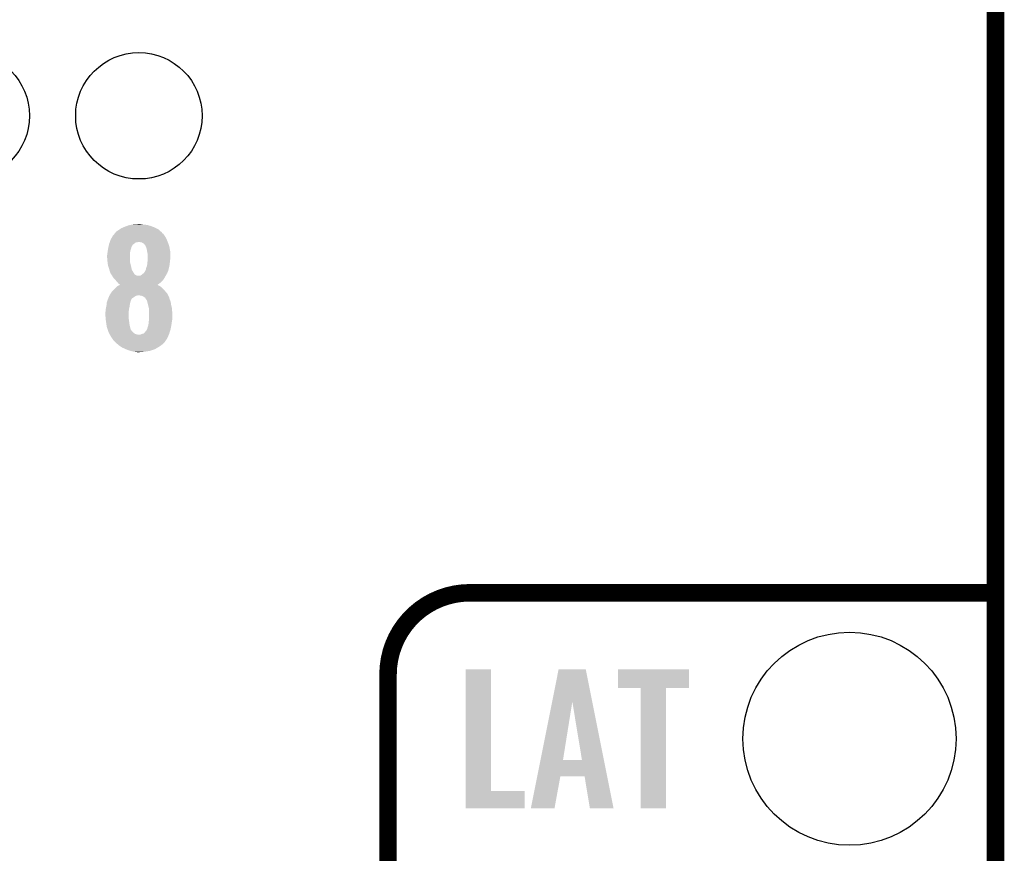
# Model space of a CAD drawing. Extents: x -1.3 to 24.2, y -3.9 to 53.4.
# Tile 27 of 43: x 15.6 to 24.2, y 16.8 to 24. Entities that reach past the tile are written whole.
import ezdxf

# ---------------------------------------------------------------- set-up
doc = ezdxf.new("R2010")
doc.units = 0
doc.layers.get('0').update_dxf_attribs({"linetype": 'CONTINUOUS'})
for name, color, linetype in [('DAC_22_CLICK_V100A_GKO', 5, 'CONTINUOUS'), ('DAC_22_CLICK_V100A_GTO', 14, 'CONTINUOUS'), ('DAC_22_CLICK_V100A_GTS', 12, 'CONTINUOUS')]:
    doc.layers.add(name, color=color, linetype=linetype)

# ---------------------------------------------------------------- blocks, each defined once
blk = doc.blocks.new('ROUND_34')
blk.add_circle((0, 0), 0.9271)
blk = doc.blocks.new('ROUND_36')
blk.add_circle((0, 0), 0.5499)

msp = doc.modelspace()

# ---------------------------------------------------------------- linework, layer by layer
at = {"layer": 'DAC_22_CLICK_V100A_GKO', "const_width": 0.1524}
msp.add_lwpolyline([(24.13, -1.27), (24.13, 51.054)], dxfattribs=at)
at = {"layer": 'DAC_22_CLICK_V100A_GTO', "const_width": 0.1524}
msp.add_lwpolyline([(19.558, 19.05, 0.4142136), (18.8468, 18.3388)], format="xyb", dxfattribs=at)
for points in [[(19.558, 19.05), (24.13, 19.05)], [(18.8468, -0.5588), (18.8468, 18.3388)]]:
    msp.add_lwpolyline(points, dxfattribs=at)
at = {"layer": 'DAC_22_CLICK_V100A_GTO'}
for points in [[(16.466394, 22.171658), (16.472744, 22.17928), (16.893542, 22.171658), (16.883384, 22.17928)], [(16.472744, 22.17928), (16.476974, 22.184356), (16.883384, 22.17928), (16.880842, 22.184356)], [(16.476974, 22.184356), (16.476982, 22.184364), (16.880842, 22.184356), (16.880834, 22.184364)], [(16.476982, 22.184364), (16.479524, 22.18944), (16.880834, 22.184364), (16.87525, 22.18944)], [(16.479524, 22.18944), (16.48968, 22.19706), (16.87525, 22.18944), (16.866868, 22.19706)], [(16.48968, 22.19706), (16.508726, 22.209758), (16.866868, 22.19706), (16.8529, 22.209758)], [(16.508726, 22.209758), (16.52778, 22.22246), (16.8529, 22.209758), (16.829316, 22.22246)], [(16.52778, 22.22246), (16.539972, 22.22754), (16.829316, 22.22246), (16.819882, 22.22754)], [(16.539972, 22.22754), (16.55826, 22.23516), (16.819882, 22.22754), (16.800072, 22.23516)], [(16.55826, 22.23516), (16.571474, 22.240242), (16.800072, 22.23516), (16.78686, 22.240242)], [(16.571474, 22.240242), (16.591282, 22.24786), (16.78686, 22.240242), (16.7621, 22.24786)], [(16.591282, 22.24786), (16.605674, 22.2504), (16.7621, 22.24786), (16.753842, 22.2504)], [(16.605674, 22.2504), (16.620066, 22.25294), (16.753842, 22.2504), (16.7259, 22.25294)], [(16.620066, 22.25294), (16.63446, 22.25548), (16.7259, 22.25294), (16.703042, 22.25548)], [(16.63446, 22.25548), (16.680178, 22.25802), (16.703042, 22.25548), (16.692882, 22.25802)], [(16.421102, 22.0853), (16.424728, 22.09546), (16.636152, 22.0853), (16.6497, 22.09546)], [(16.424728, 22.09546), (16.426542, 22.10054), (16.6497, 22.09546), (16.657324, 22.10054)], [(16.426542, 22.10054), (16.426544, 22.100542), (16.657324, 22.10054), (16.667482, 22.100542)], [(16.426544, 22.100542), (16.42745, 22.10308), (16.667482, 22.100542), (16.675104, 22.10308)], [(16.42745, 22.10308), (16.4338, 22.120862), (16.930582, 22.10308), (16.923174, 22.120862)], [(16.4338, 22.120862), (16.43927, 22.13102), (16.923174, 22.120862), (16.91894, 22.13102)], [(16.43927, 22.13102), (16.45158, 22.153878), (16.91894, 22.13102), (16.906244, 22.153878)], [(16.45158, 22.15388), (16.466394, 22.171658), (16.906242, 22.15388), (16.893542, 22.171658)], [(16.45158, 22.153878), (16.45158, 22.15388), (16.906244, 22.153878), (16.906242, 22.15388)], [(16.69288, 22.10054), (16.680178, 22.10308), (16.93164, 22.10054), (16.930582, 22.10308)], [(16.705582, 22.098), (16.69288, 22.10054), (16.932548, 22.098), (16.93164, 22.10054)], [(16.72336, 22.087836), (16.705582, 22.098), (16.936178, 22.087836), (16.932548, 22.098)], [(16.40586, 21.99894), (16.407552, 22.01418), (16.601802, 21.99894), (16.60398, 22.01418)], [(16.407552, 22.01418), (16.4084, 22.0218), (16.60398, 22.01418), (16.60525, 22.0218)], [(16.4084, 22.0218), (16.409784, 22.029422), (16.60525, 22.0218), (16.606522, 22.029422)], [(16.409784, 22.029422), (16.41348, 22.04974), (16.606522, 22.029422), (16.61329, 22.04974)], [(16.41348, 22.04974), (16.414024, 22.05228), (16.61329, 22.04974), (16.614138, 22.05228)], [(16.414024, 22.05228), (16.416202, 22.062442), (16.614138, 22.05228), (16.616684, 22.062442)], [(16.416202, 22.062442), (16.416746, 22.064986), (16.616684, 22.062442), (16.61922, 22.064986)], [(16.416746, 22.064986), (16.41729, 22.067524), (16.61922, 22.064986), (16.619224, 22.067524)], [(16.41729, 22.067524), (16.420012, 22.080222), (16.619224, 22.067524), (16.629382, 22.080222)], [(16.420012, 22.080222), (16.421102, 22.0853), (16.629382, 22.080222), (16.636152, 22.0853)], [(16.73352, 22.07514), (16.72336, 22.087836), (16.940712, 22.07514), (16.936178, 22.087836)], [(16.7386, 22.070054), (16.73352, 22.07514), (16.942528, 22.070054), (16.940712, 22.07514)], [(16.738602, 22.067516), (16.7386, 22.070054), (16.943434, 22.067516), (16.942528, 22.070054)], [(16.739618, 22.064978), (16.738602, 22.067516), (16.94434, 22.064978), (16.943434, 22.067516)], [(16.743682, 22.05482), (16.739618, 22.064978), (16.946246, 22.05482), (16.94434, 22.064978)], [(16.74876, 22.037042), (16.743682, 22.05482), (16.94958, 22.037042), (16.946246, 22.05482)], [(16.75107, 22.02434), (16.74876, 22.037042), (16.95196, 22.02434), (16.94958, 22.037042)], [(16.75384, 22.0091), (16.75107, 22.02434), (16.952808, 22.0091), (16.95196, 22.02434)], [(16.75638, 21.996398), (16.75384, 22.0091), (16.953514, 21.996398), (16.952808, 22.0091)], [(16.40332, 21.986242), (16.40535, 21.9964), (16.60144, 21.986242), (16.60144, 21.9964)], [(16.40332, 21.973538), (16.40332, 21.986242), (16.60144, 21.973538), (16.60144, 21.986242)], [(16.40438, 21.960842), (16.40332, 21.973538), (16.60144, 21.960842), (16.60144, 21.973538)], [(16.405438, 21.948142), (16.40438, 21.960842), (16.60398, 21.948142), (16.60144, 21.960842)], [(16.40535, 21.9964), (16.40586, 21.99894), (16.60144, 21.9964), (16.601802, 21.99894)], [(16.40586, 21.94306), (16.405438, 21.948142), (16.60398, 21.94306), (16.60398, 21.948142)], [(16.407708, 21.922742), (16.40586, 21.94306), (16.60398, 21.922742), (16.60398, 21.94306)], [(16.4084, 21.91512), (16.407708, 21.922742), (16.605886, 21.91512), (16.60398, 21.922742)], [(16.75384, 21.9202), (16.75638, 21.9456), (16.948854, 21.9202), (16.951676, 21.9456)], [(16.75638, 21.978622), (16.75638, 21.996398), (16.9545, 21.978622), (16.953514, 21.996398)], [(16.75638, 21.963378), (16.75638, 21.978622), (16.9545, 21.963378), (16.9545, 21.978622)], [(16.75638, 21.948142), (16.75638, 21.963378), (16.95196, 21.948142), (16.9545, 21.963378)], [(16.75638, 21.9456), (16.75638, 21.948142), (16.951676, 21.9456), (16.95196, 21.948142)], [(16.412974, 21.89226), (16.4084, 21.91512), (16.6116, 21.89226), (16.605886, 21.91512)], [(16.41348, 21.889722), (16.412974, 21.89226), (16.612186, 21.889722), (16.6116, 21.89226)], [(16.421098, 21.869402), (16.41348, 21.889722), (16.616874, 21.869402), (16.612186, 21.889722)], [(16.42364, 21.859242), (16.421098, 21.869402), (16.619218, 21.859242), (16.616874, 21.869402)], [(16.42618, 21.849082), (16.42364, 21.859242), (16.625314, 21.849082), (16.619218, 21.859242)], [(16.43126, 21.83638), (16.42618, 21.849082), (16.632936, 21.83638), (16.625314, 21.849082)], [(16.4338, 21.828764), (16.43126, 21.83638), (16.637506, 21.828764), (16.632936, 21.83638)], [(16.71828, 21.82876), (16.725898, 21.83638), (16.925146, 21.82876), (16.928534, 21.83638)], [(16.725898, 21.83638), (16.733518, 21.84654), (16.928534, 21.83638), (16.93305, 21.84654)], [(16.733518, 21.84654), (16.734786, 21.849078), (16.93305, 21.84654), (16.93418, 21.849078)], [(16.734786, 21.849078), (16.741138, 21.861778), (16.93418, 21.849078), (16.937642, 21.861778)], [(16.741138, 21.861778), (16.74368, 21.877018), (16.937642, 21.861778), (16.941798, 21.877018)], [(16.74368, 21.87702), (16.751298, 21.897336), (16.9418, 21.87702), (16.945862, 21.897336)], [(16.74368, 21.877018), (16.74368, 21.87702), (16.941798, 21.877018), (16.9418, 21.87702)], [(16.751298, 21.897336), (16.751862, 21.902422), (16.945862, 21.897336), (16.94688, 21.902422)], [(16.751862, 21.902422), (16.75384, 21.9202), (16.94688, 21.902422), (16.948854, 21.9202)], [(16.436338, 21.826222), (16.4338, 21.828764), (16.63903, 21.826222), (16.637506, 21.828764)], [(16.439512, 21.821144), (16.436338, 21.826222), (16.642076, 21.821144), (16.63903, 21.826222)], [(16.444278, 21.81352), (16.439512, 21.821144), (16.654778, 21.81352), (16.642076, 21.821144)], [(16.447452, 21.808442), (16.444278, 21.81352), (16.667476, 21.808442), (16.654778, 21.81352)], [(16.447454, 21.80844), (16.447452, 21.808442), (16.692876, 21.80844), (16.667476, 21.808442)], [(16.449042, 21.805898), (16.447454, 21.80844), (16.91132, 21.805898), (16.913224, 21.80844)], [(16.458568, 21.790658), (16.449042, 21.805898), (16.903698, 21.790658), (16.91132, 21.805898)], [(16.46174, 21.785582), (16.458568, 21.790658), (16.900314, 21.785582), (16.903698, 21.790658)], [(16.471904, 21.775418), (16.46174, 21.785582), (16.89354, 21.775418), (16.900314, 21.785582)], [(16.476982, 21.770338), (16.471904, 21.775418), (16.889184, 21.770338), (16.89354, 21.775418)], [(16.487566, 21.757638), (16.476982, 21.770338), (16.878298, 21.757638), (16.889184, 21.770338)], [(16.48968, 21.7551), (16.487566, 21.757638), (16.875252, 21.7551), (16.878298, 21.757638)], [(16.499838, 21.74494), (16.48968, 21.7551), (16.86306, 21.74494), (16.875252, 21.7551)], [(16.692876, 21.80844), (16.703036, 21.816058), (16.913224, 21.80844), (16.918938, 21.816058)], [(16.703036, 21.816058), (16.70304, 21.81606), (16.918938, 21.816058), (16.918938, 21.81606)], [(16.70304, 21.81606), (16.712178, 21.823676), (16.918938, 21.81606), (16.92148, 21.823676)], [(16.712178, 21.823676), (16.715232, 21.82622), (16.92148, 21.823676), (16.924018, 21.82622)], [(16.715232, 21.82622), (16.71828, 21.82876), (16.924018, 21.82622), (16.925146, 21.82876)], [(16.433798, 21.6535), (16.443962, 21.668742), (16.92656, 21.6535), (16.913496, 21.668742)], [(16.443962, 21.668742), (16.4465, 21.67128), (16.913496, 21.668742), (16.91132, 21.67128)], [(16.4465, 21.67128), (16.46682, 21.6916), (16.91132, 21.67128), (16.89354, 21.6916)], [(16.46682, 21.6916), (16.479522, 21.704302), (16.89354, 21.6916), (16.880838, 21.704302)], [(16.479522, 21.704302), (16.49222, 21.717), (16.880838, 21.704302), (16.865598, 21.717)], [(16.49222, 21.717), (16.492222, 21.717002), (16.865598, 21.717), (16.865596, 21.717002)], [(16.492222, 21.717002), (16.510482, 21.727158), (16.865596, 21.717002), (16.845284, 21.727158)], [(16.507458, 21.734784), (16.499838, 21.74494), (16.849546, 21.734784), (16.86306, 21.74494)], [(16.515064, 21.732244), (16.507458, 21.734784), (16.846166, 21.732244), (16.849546, 21.734784)], [(16.510482, 21.727158), (16.515022, 21.729682), (16.845284, 21.727158), (16.842758, 21.729682)], [(16.515022, 21.729682), (16.51508, 21.729714), (16.842758, 21.729682), (16.8428, 21.729714)], [(16.51508, 21.729714), (16.515064, 21.732244), (16.8428, 21.729714), (16.846166, 21.732244)], [(16.400782, 21.577302), (16.402628, 21.582382), (16.605504, 21.577302), (16.606522, 21.582382)], [(16.402628, 21.582382), (16.404476, 21.587464), (16.606522, 21.582382), (16.60906, 21.587464)], [(16.404476, 21.587464), (16.4054, 21.590004), (16.60906, 21.587464), (16.609062, 21.590004)], [(16.4054, 21.590004), (16.41094, 21.60524), (16.609062, 21.590004), (16.615594, 21.60524)], [(16.41094, 21.60524), (16.411956, 21.607782), (16.615594, 21.60524), (16.616684, 21.607782)], [(16.411956, 21.607782), (16.416022, 21.617942), (16.616684, 21.607782), (16.629382, 21.617942)], [(16.416022, 21.617942), (16.41907, 21.62556), (16.629382, 21.617942), (16.64208, 21.62556)], [(16.41907, 21.62556), (16.421104, 21.63064), (16.64208, 21.62556), (16.648852, 21.63064)], [(16.421104, 21.63064), (16.423638, 21.633182), (16.648852, 21.63064), (16.652242, 21.633182)], [(16.423638, 21.633182), (16.42364, 21.633184), (16.652242, 21.633182), (16.65225, 21.633184)], [(16.42364, 21.633184), (16.424486, 21.635722), (16.65225, 21.633184), (16.66494, 21.635722)], [(16.424486, 21.635722), (16.425332, 21.63826), (16.66494, 21.635722), (16.672564, 21.63826)], [(16.425332, 21.63826), (16.42618, 21.640802), (16.934182, 21.63826), (16.93291, 21.640802)], [(16.42618, 21.640802), (16.433794, 21.653496), (16.93291, 21.640802), (16.926562, 21.653496)], [(16.433794, 21.653496), (16.433798, 21.6535), (16.926562, 21.653496), (16.92656, 21.6535)], [(16.697962, 21.635718), (16.680178, 21.63826), (16.935454, 21.635718), (16.934182, 21.63826)], [(16.713202, 21.63064), (16.697962, 21.635718), (16.937992, 21.63064), (16.935454, 21.635718)], [(16.717436, 21.6281), (16.713202, 21.63064), (16.939262, 21.6281), (16.937992, 21.63064)], [(16.721678, 21.625554), (16.717436, 21.6281), (16.941802, 21.625554), (16.939262, 21.6281)], [(16.7259, 21.62302), (16.721678, 21.625554), (16.942436, 21.62302), (16.941802, 21.625554)], [(16.736052, 21.615402), (16.7259, 21.62302), (16.94434, 21.615402), (16.942436, 21.62302)], [(16.736062, 21.615394), (16.736052, 21.615402), (16.944344, 21.615394), (16.94434, 21.615402)], [(16.741142, 21.605238), (16.736062, 21.615394), (16.947728, 21.605238), (16.944344, 21.615394)], [(16.744526, 21.600162), (16.741142, 21.605238), (16.94942, 21.600162), (16.947728, 21.605238)], [(16.746222, 21.597618), (16.744526, 21.600162), (16.95051, 21.597618), (16.94942, 21.600162)], [(16.7513, 21.592534), (16.746222, 21.597618), (16.95269, 21.592534), (16.95051, 21.597618)], [(16.7513, 21.589998), (16.7513, 21.592534), (16.953776, 21.589998), (16.95269, 21.592534)], [(16.753206, 21.582376), (16.7513, 21.589998), (16.95704, 21.582376), (16.953776, 21.589998)], [(16.759556, 21.556978), (16.753206, 21.582376), (16.95958, 21.556978), (16.95704, 21.582376)], [(16.38808, 21.48586), (16.389168, 21.49348), (16.59128, 21.48586), (16.59128, 21.49348)], [(16.389168, 21.49348), (16.39062, 21.50364), (16.59128, 21.49348), (16.592408, 21.50364)], [(16.39062, 21.50364), (16.39203, 21.51634), (16.592408, 21.50364), (16.59382, 21.51634)], [(16.39203, 21.51634), (16.39316, 21.5265), (16.59382, 21.51634), (16.596076, 21.5265)], [(16.39316, 21.5265), (16.39598, 21.5392), (16.596076, 21.5265), (16.5989, 21.5392)], [(16.39598, 21.5392), (16.39824, 21.549362), (16.5989, 21.5392), (16.60035, 21.549362)], [(16.39824, 21.549362), (16.398932, 21.556978), (16.60035, 21.549362), (16.60144, 21.556978)], [(16.398932, 21.556978), (16.400782, 21.577302), (16.60144, 21.556978), (16.605504, 21.577302)], [(16.76654, 21.529038), (16.759556, 21.556978), (16.9672, 21.529038), (16.95958, 21.556978)], [(16.76654, 21.50872), (16.76654, 21.529038), (16.968764, 21.50872), (16.9672, 21.529038)], [(16.768354, 21.496022), (16.76654, 21.50872), (16.96974, 21.496022), (16.968764, 21.50872)], [(16.76908, 21.490938), (16.768354, 21.496022), (16.96974, 21.490938), (16.96974, 21.496022)], [(16.38808, 21.470618), (16.38808, 21.48586), (16.59128, 21.470618), (16.59128, 21.48586)], [(16.391082, 21.437602), (16.38808, 21.470618), (16.59128, 21.437602), (16.59128, 21.470618)], [(16.39316, 21.41474), (16.391082, 21.437602), (16.594546, 21.41474), (16.59128, 21.437602)], [(16.395066, 21.40204), (16.39316, 21.41474), (16.59636, 21.40204), (16.594546, 21.41474)], [(16.764, 21.39188), (16.765974, 21.40966), (16.964464, 21.39188), (16.9672, 21.40966)], [(16.765974, 21.40966), (16.767668, 21.424898), (16.9672, 21.40966), (16.96974, 21.424898)], [(16.767668, 21.424898), (16.76908, 21.4376), (16.96974, 21.424898), (16.96974, 21.4376)], [(16.76908, 21.4376), (16.76908, 21.490938), (16.96974, 21.4376), (16.96974, 21.490938)], [(16.398114, 21.381722), (16.395066, 21.40204), (16.5989, 21.381722), (16.59636, 21.40204)], [(16.40078, 21.363942), (16.398114, 21.381722), (16.603346, 21.363942), (16.5989, 21.381722)], [(16.4084, 21.341086), (16.40078, 21.363942), (16.609058, 21.341086), (16.603346, 21.363942)], [(16.410094, 21.336002), (16.4084, 21.341086), (16.614136, 21.336002), (16.609058, 21.341086)], [(16.412634, 21.328384), (16.410094, 21.336002), (16.61668, 21.328384), (16.614136, 21.336002)], [(16.41602, 21.318222), (16.412634, 21.328384), (16.62684, 21.318222), (16.61668, 21.328384)], [(16.73098, 21.31568), (16.749264, 21.338538), (16.947356, 21.31568), (16.9545, 21.338538)], [(16.749264, 21.338538), (16.751296, 21.341076), (16.9545, 21.338538), (16.955006, 21.341076)], [(16.751296, 21.341076), (16.7513, 21.343616), (16.955006, 21.341076), (16.955514, 21.343616)], [(16.7513, 21.343616), (16.75384, 21.351242), (16.955514, 21.343616), (16.95704, 21.351242)], [(16.75384, 21.351242), (16.756382, 21.3614), (16.95704, 21.351242), (16.959072, 21.3614)], [(16.756382, 21.3614), (16.761458, 21.376638), (16.959072, 21.3614), (16.962118, 21.376638)], [(16.761458, 21.37664), (16.764, 21.39188), (16.96212, 21.37664), (16.964464, 21.39188)], [(16.761458, 21.376638), (16.761458, 21.37664), (16.962118, 21.376638), (16.96212, 21.37664)], [(16.420084, 21.310602), (16.41602, 21.318222), (16.634458, 21.310602), (16.62684, 21.318222)], [(16.42415, 21.30298), (16.420084, 21.310602), (16.647158, 21.30298), (16.634458, 21.310602)], [(16.426858, 21.297902), (16.42415, 21.30298), (16.662398, 21.297902), (16.647158, 21.30298)], [(16.428214, 21.29536), (16.426858, 21.297902), (16.68018, 21.29536), (16.662398, 21.297902)], [(16.436342, 21.280118), (16.428214, 21.29536), (16.9335, 21.280118), (16.940614, 21.29536)], [(16.44989, 21.259798), (16.436342, 21.280118), (16.924018, 21.259798), (16.9335, 21.280118)], [(16.45666, 21.24964), (16.44989, 21.259798), (16.916984, 21.24964), (16.924018, 21.259798)], [(16.479522, 21.226778), (16.45666, 21.24964), (16.901158, 21.226778), (16.916984, 21.24964)], [(16.690336, 21.29536), (16.697958, 21.2979), (16.940614, 21.29536), (16.9418, 21.2979)], [(16.697958, 21.2979), (16.708118, 21.302978), (16.9418, 21.2979), (16.943386, 21.302978)], [(16.708118, 21.302978), (16.720816, 21.305518), (16.943386, 21.302978), (16.94418, 21.305518)], [(16.720816, 21.305518), (16.73098, 21.31568), (16.94418, 21.305518), (16.947356, 21.31568)], [(16.48206, 21.22424), (16.479522, 21.226778), (16.89862, 21.22424), (16.901158, 21.226778)], [(16.49335, 21.21408), (16.48206, 21.22424), (16.88846, 21.21408), (16.89862, 21.22424)], [(16.507458, 21.201382), (16.49335, 21.21408), (16.870682, 21.201382), (16.88846, 21.21408)], [(16.507462, 21.20138), (16.507458, 21.201382), (16.87068, 21.20138), (16.870682, 21.201382)], [(16.531412, 21.18614), (16.507462, 21.20138), (16.847822, 21.18614), (16.87068, 21.20138)], [(16.5354, 21.183602), (16.531412, 21.18614), (16.84347, 21.183602), (16.847822, 21.18614)], [(16.56334, 21.1709), (16.5354, 21.183602), (16.821694, 21.1709), (16.84347, 21.183602)], [(16.56969, 21.16836), (16.56334, 21.1709), (16.81734, 21.16836), (16.821694, 21.1709)], [(16.58874, 21.160738), (16.56969, 21.16836), (16.794474, 21.160738), (16.81734, 21.16836)], [(16.605674, 21.15566), (16.58874, 21.160738), (16.77924, 21.15566), (16.794474, 21.160738)], [(16.614142, 21.15312), (16.605674, 21.15566), (16.764, 21.15312), (16.77924, 21.15566)], [(16.63446, 21.14804), (16.614142, 21.15312), (16.733522, 21.14804), (16.764, 21.15312)], [(16.65478, 21.1455), (16.63446, 21.14804), (16.706852, 21.1455), (16.733522, 21.14804)], [(16.667478, 21.14296), (16.65478, 21.1455), (16.680182, 21.14296), (16.706852, 21.1455)], [(19.522442, 17.32534), (19.52246, 18.384498), (19.743442, 17.32534), (19.74342, 18.384498)], [(19.52246, 18.384498), (19.522462, 18.38452), (19.74342, 18.384498), (19.522462, 18.38452)], [(20.273876, 18.102448), (20.330174, 18.384502), (20.622672, 18.102448), (20.566384, 18.384502)], [(20.330174, 18.384502), (20.330178, 18.38452), (20.566384, 18.384502), (20.330178, 18.38452)], [(20.84578, 18.221982), (20.8458, 18.384498), (21.462978, 18.221982), (21.463, 18.384498)], [(20.8458, 18.384498), (20.845802, 18.38452), (21.463, 18.384498), (20.845802, 18.38452)], [(21.043878, 18.22196), (20.84578, 18.221982), (21.462978, 18.22196), (21.462978, 18.221982)], [(21.04388, 18.221938), (21.043878, 18.22196), (21.26488, 18.221938), (21.462978, 18.22196)], [(21.0439, 17.175502), (21.04388, 18.221938), (21.264858, 17.175502), (21.26488, 18.221938)], [(20.172514, 17.594606), (20.273876, 18.102448), (20.368264, 17.594606), (20.449522, 18.102448)], [(20.533334, 17.59458), (20.449522, 18.102448), (20.72402, 17.59458), (20.622672, 18.102448)], [(20.144118, 17.45234), (20.172508, 17.59458), (20.752406, 17.45234), (20.72402, 17.59458)], [(20.172508, 17.59458), (20.172514, 17.594606), (20.533334, 17.59458), (20.368264, 17.594606)], [(20.088864, 17.175506), (20.144114, 17.452322), (20.294586, 17.175506), (20.345396, 17.452322)], [(20.144114, 17.452322), (20.144118, 17.45234), (20.345396, 17.452322), (20.556202, 17.45234)], [(20.601936, 17.175498), (20.556202, 17.45234), (20.807652, 17.175498), (20.752406, 17.45234)], [(19.52244, 17.175502), (19.522442, 17.325318), (20.035498, 17.175502), (20.03552, 17.325318)], [(19.522442, 17.325318), (19.522442, 17.32534), (20.03552, 17.325318), (19.743442, 17.32534)], [(20.035498, 17.17548), (19.52244, 17.175502), (20.035498, 17.17548), (20.035498, 17.175502)], [(20.294582, 17.17548), (20.088864, 17.175506), (20.294582, 17.17548), (20.294586, 17.175506)], [(20.807654, 17.17548), (20.807652, 17.175498), (20.807654, 17.17548), (20.601936, 17.175498)], [(21.264858, 17.17548), (21.0439, 17.175502), (21.264858, 17.17548), (21.264858, 17.175502)]]:
    msp.add_solid(points, dxfattribs=at)

# ---------------------------------------------------------------- block references
at = {"layer": 'DAC_22_CLICK_V100A_GTS'}
for name, p in [('ROUND_36', (15.17904, 23.20036)), ('ROUND_36', (16.68018, 23.20036)), ('ROUND_34', (22.86, 17.78))]:
    msp.add_blockref(name, p, dxfattribs=at)

doc.saveas('drawing.dxf')
